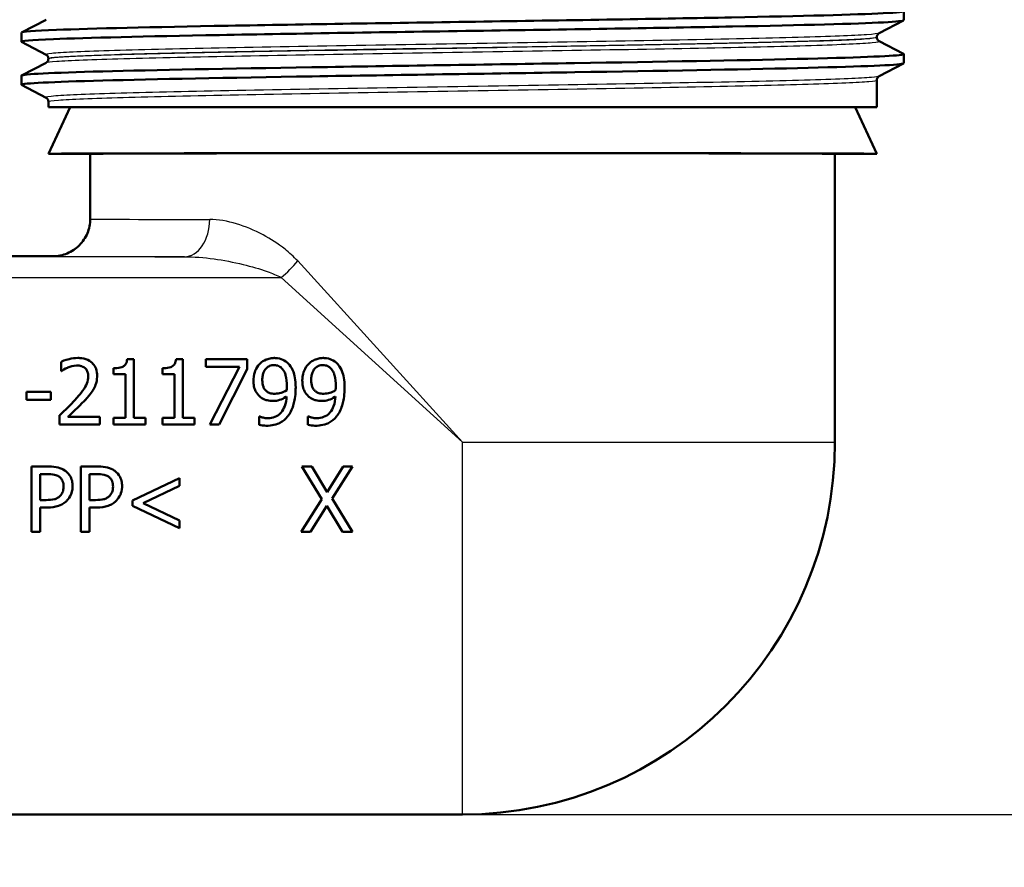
# Model space of a CAD drawing. Header units: millimetres. Extents: x 100 to 2000, y 93 to 2870.
# Tile 7 of 33: x 630 to 683, y 1457 to 1502. Entities that reach past the tile are written whole.
import ezdxf

# ---------------------------------------------------------------- set-up
doc = ezdxf.new("R2010")
doc.units = ezdxf.units.MM
doc.header["$LTSCALE"] = 10
for name, color, linetype, lineweight in [('Dimensions(ISO)', 7, 'Continuous', 25), ('Visible Edges(ISO)', 7, 'Continuous', 50), ('Visible Tangent Edges(ISO)', 7, 'Continuous', 25)]:
    doc.layers.add(name, color=color, linetype=linetype, lineweight=lineweight)
doc.styles.add('Text_3.5mm', font='arial.ttf', dxfattribs={"width": 0.9})
doc.dimstyles.new('KS-STANDARD', dxfattribs={"dimscale": 10, "dimtxt": 3.5, "dimasz": 2.5, "dimexe": 3.175, "dimexo": 0, "dimgap": 0.8, "dimtad": 1, "dimdec": 1, "dimrnd": 1e-08, "dimtxsty": 'Text_3.5mm', "dimcen": 0.09, "dimdle": 10, "dimclrd": 7, "dimclre": 7, "dimclrt": 7, "dimadec": 0, "dimazin": 2, "dimtfac": 0.714286, "dimtdec": 4, "dimtmove": 0, "dimatfit": 3, "dimfxl": 1, "dimtolj": 1, "dimlwd": 25, "dimlwe": 25, "dimarcsym": 0})

# ---------------------------------------------------------------- blocks, each defined once
blk = doc.blocks.new('*D7')
at = {"layer": 'Defpoints', "color": 0, "linetype": 'Continuous'}
for p in [(1000.641, 1732.747), (1083.835, 1732.747), (653.879, 1459.555)]:
    blk.add_point(p, dxfattribs=at)
at = {"layer": 'Dimensions(ISO)', "color": 7, "linetype": 'Continuous', "lineweight": 25}
for p, q in [((1000.641, 1732.747), (1115.585, 1732.747)), ((1083.835, 1484.555), (1083.835, 1707.747)), ((653.879, 1459.555), (1115.585, 1459.555))]:
    blk.add_line(p, q, dxfattribs=at)
at = {"layer": 'Dimensions(ISO)', "color": 7, "linetype": 'Continuous'}
for points in [[(1079.668, 1707.747), (1088.002, 1707.747), (1083.835, 1732.747)], [(1079.668, 1484.555), (1088.002, 1484.555), (1083.835, 1459.555)]]:
    blk.add_solid(points, dxfattribs=at)
at = {"layer": 'Dimensions(ISO)', "color": 7, "linetype": 'Continuous', "lineweight": 25, "insert": (1057.953, 1575.238), "char_height": 35, "attachment_point": 4, "rotation": 90, "style": 'Text_3.5mm'}
blk.add_mtext('\\A1;273', dxfattribs=at)
blk = doc.blocks.new('*D9')
at = {"layer": 'Defpoints', "color": 0, "linetype": 'Continuous'}
for p in [(653.879, 1459.555), (1084.763, 1459.555), (926.641, 862.747)]:
    blk.add_point(p, dxfattribs=at)
at = {"layer": 'Dimensions(ISO)', "color": 7, "linetype": 'Continuous', "lineweight": 25}
for p, q in [((653.879, 1459.555), (1116.513, 1459.555)), ((1084.763, 887.747), (1084.763, 1434.555)), ((926.641, 862.747), (1116.513, 862.747))]:
    blk.add_line(p, q, dxfattribs=at)
at = {"layer": 'Dimensions(ISO)', "color": 7, "linetype": 'Continuous'}
for points in [[(1080.596, 1434.555), (1088.93, 1434.555), (1084.763, 1459.555)], [(1080.596, 887.747), (1088.93, 887.747), (1084.763, 862.747)]]:
    blk.add_solid(points, dxfattribs=at)
at = {"layer": 'Dimensions(ISO)', "color": 7, "linetype": 'Continuous', "lineweight": 25, "insert": (1058.893, 1076.631), "char_height": 35, "attachment_point": 4, "rotation": 90, "style": 'Text_3.5mm'}
blk.add_mtext('\\A1;\\fArial|b0|i0;ca. 597', dxfattribs=at)

msp = doc.modelspace()

# ---------------------------------------------------------------- linework, layer by layer
at = {"layer": 'Visible Edges(ISO)'}
for p, q in [((677.579, 1502.231), (677.579, 1502.722)), ((630.189, 1501.578), (631.505, 1502.263)), ((677.568, 1502.22), (676.252, 1501.535)), ((630.179, 1501.077), (630.179, 1501.567)), ((631.505, 1500.38), (630.189, 1501.066)), ((676.129, 1501.319), (676.129, 1501.325)), ((676.252, 1501.109), (677.568, 1500.424)), ((631.629, 1500.165), (631.629, 1500.17)), ((677.579, 1499.922), (677.579, 1500.413)), ((630.189, 1499.269), (631.505, 1499.954)), ((677.568, 1499.911), (676.252, 1499.226)), ((630.179, 1498.768), (630.179, 1499.258)), ((676.129, 1497.555), (676.129, 1499.016)), ((631.505, 1498.071), (630.189, 1498.757)), ((631.629, 1497.555), (631.629, 1497.861)), ((631.629, 1497.555), (676.129, 1497.555)), ((632.794, 1497.555), (631.629, 1495.055)), ((674.963, 1497.555), (676.129, 1495.055)), ((631.629, 1495.055), (633.879, 1495.055)), ((633.879, 1491.555), (633.879, 1495.055)), ((673.879, 1495.055), (676.129, 1495.055)), ((673.879, 1479.555), (673.879, 1495.055)), ((631.879, 1489.555), (624.415, 1489.555)), ((632.308, 1483.38), (632.308, 1483.879)), ((636.222, 1484.027), (635.859, 1484.027)), ((636.222, 1484.027), (636.222, 1480.873)), ((638.849, 1484.027), (638.486, 1484.027)), ((638.849, 1484.027), (638.849, 1480.873)), ((642.312, 1484.015), (640.091, 1484.015)), ((640.091, 1483.604), (640.091, 1484.015)), ((640.091, 1483.604), (641.898, 1483.604)), ((640.298, 1480.515), (641.898, 1483.604)), ((642.312, 1484.015), (642.312, 1483.49)), ((632.308, 1483.38), (632.334, 1483.38)), ((635.136, 1483.218), (635.136, 1483.539)), ((635.136, 1483.218), (635.771, 1483.218)), ((635.771, 1480.873), (635.771, 1483.218)), ((637.763, 1483.218), (637.763, 1483.539)), ((637.763, 1483.218), (638.398, 1483.218)), ((638.398, 1480.873), (638.398, 1483.218)), ((642.312, 1483.49), (640.797, 1480.515)), ((631.769, 1482.26), (630.445, 1482.26)), ((630.445, 1481.834), (630.445, 1482.26)), ((631.769, 1482.26), (631.769, 1481.834)), ((630.445, 1481.834), (631.769, 1481.834)), ((632.235, 1480.515), (632.235, 1481.012)), ((642.97, 1480.946), (642.947, 1480.946)), ((642.947, 1480.495), (642.947, 1480.946)), ((645.596, 1480.946), (645.574, 1480.946)), ((645.574, 1480.495), (645.574, 1480.946)), ((632.235, 1480.515), (634.393, 1480.515)), ((634.393, 1480.921), (632.674, 1480.921)), ((634.393, 1480.921), (634.393, 1480.515)), ((635.771, 1480.873), (635.136, 1480.873)), ((635.136, 1480.515), (635.136, 1480.873)), ((635.136, 1480.515), (636.844, 1480.515)), ((636.844, 1480.873), (636.222, 1480.873)), ((636.844, 1480.873), (636.844, 1480.515)), ((637.763, 1480.515), (637.763, 1480.873)), ((638.398, 1480.873), (637.763, 1480.873)), ((637.763, 1480.515), (639.47, 1480.515)), ((639.47, 1480.873), (638.849, 1480.873)), ((639.47, 1480.873), (639.47, 1480.515)), ((640.298, 1480.515), (640.797, 1480.515)), ((630.72, 1474.753), (630.72, 1478.253)), ((631.599, 1478.253), (630.72, 1478.253)), ((631.185, 1477.85), (631.185, 1476.454)), ((631.185, 1477.85), (631.571, 1477.85)), ((633.375, 1474.753), (633.375, 1478.253)), ((634.254, 1478.253), (633.375, 1478.253)), ((633.84, 1477.85), (633.84, 1476.454)), ((633.84, 1477.85), (634.226, 1477.85)), ((645.778, 1478.253), (645.245, 1478.253)), ((646.325, 1476.505), (645.245, 1478.253)), ((645.778, 1478.253), (646.612, 1476.883)), ((646.612, 1476.883), (647.463, 1478.253)), ((647.965, 1478.253), (646.87, 1476.528)), ((647.965, 1478.253), (647.463, 1478.253)), ((636.149, 1476.423), (638.673, 1477.629)), ((638.673, 1477.629), (638.673, 1477.212)), ((638.673, 1477.212), (636.716, 1476.284)), ((631.503, 1476.454), (631.185, 1476.454)), ((634.158, 1476.454), (633.84, 1476.454)), ((636.149, 1476.142), (636.149, 1476.423)), ((636.716, 1476.284), (638.673, 1475.354)), ((645.211, 1474.753), (646.325, 1476.505)), ((646.87, 1476.528), (647.965, 1474.753)), ((631.185, 1476.057), (631.579, 1476.057)), ((631.185, 1476.057), (631.185, 1474.753)), ((633.84, 1476.057), (634.234, 1476.057)), ((633.84, 1476.057), (633.84, 1474.753)), ((638.673, 1474.937), (636.149, 1476.142)), ((646.581, 1476.148), (645.713, 1474.753)), ((647.431, 1474.753), (646.581, 1476.148)), ((638.673, 1475.354), (638.673, 1474.937)), ((630.72, 1474.753), (631.185, 1474.753)), ((633.375, 1474.753), (633.84, 1474.753)), ((645.211, 1474.753), (645.713, 1474.753)), ((647.431, 1474.753), (647.965, 1474.753)), ((653.879, 1459.555), (593.879, 1459.555))]:
    msp.add_line(p, q, dxfattribs=at)
msp.add_arc((653.879, 1479.555), 20, 270, 0, dxfattribs=at)
for major_axis, start_param, end_param in [((22.25, 0), 0.000814, 3.140779), ((20, 0), 0, 3.141593)]:
    msp.add_ellipse((653.879, 1495.055), major_axis=major_axis, ratio=0.001745, start_param=start_param, end_param=end_param, dxfattribs=at)
for points, knots in [([(630.187, 1501.567), (630.191, 1501.616), (630.828, 1501.666), (632.074, 1501.715), (633.958, 1501.79), (637.221, 1501.864), (641.294, 1501.939), (645.364, 1502.013), (650.223, 1502.088), (655.02, 1502.162), (659.815, 1502.237), (664.527, 1502.311), (668.332, 1502.385), (672.134, 1502.46), (675.013, 1502.534), (676.466, 1502.609), (677.273, 1502.65), (677.638, 1502.691), (677.56, 1502.733)], [12.971687, 12.971687, 12.971687, 12.971687, 13.374356, 13.374356, 13.374356, 13.982692, 13.982692, 13.982692, 14.590678, 14.590678, 14.590678, 15.198327, 15.198327, 15.198327, 15.80565, 15.80565, 15.80565, 16.143057, 16.143057, 16.143057, 16.143057]), ([(630.195, 1501.066), (630.103, 1501.116), (630.677, 1501.167), (631.896, 1501.218), (633.68, 1501.292), (636.837, 1501.366), (640.822, 1501.44), (644.979, 1501.517), (650.018, 1501.594), (654.994, 1501.671), (659.815, 1501.746), (664.553, 1501.821), (668.372, 1501.896), (672.172, 1501.97), (675.045, 1502.045), (676.486, 1502.119), (677.209, 1502.157), (677.57, 1502.194), (677.57, 1502.231)], [12.941909, 12.941909, 12.941909, 12.941909, 13.354679, 13.354679, 13.354679, 13.958998, 13.958998, 13.958998, 14.589579, 14.589579, 14.589579, 15.200454, 15.200454, 15.200454, 15.808506, 15.808506, 15.808506, 16.11328, 16.11328, 16.11328, 16.11328]), ([(676.129, 1501.325), (676.129, 1501.356), (676.135, 1501.387), (676.155, 1501.437), (676.167, 1501.457), (676.19, 1501.488), (676.201, 1501.498), (676.22, 1501.515), (676.228, 1501.521), (676.242, 1501.529), (676.248, 1501.533), (676.252, 1501.535)], [44.89781612, 44.89781612, 44.89781612, 44.89781612, 44.91179934, 44.91179934, 44.92578256, 44.92578256, 44.93976578, 44.93976578, 44.95374899, 44.95374899, 44.96773221, 44.96773221, 44.96773221, 44.96773221]), ([(676.129, 1501.319), (676.129, 1501.288), (676.135, 1501.257), (676.155, 1501.207), (676.167, 1501.187), (676.19, 1501.156), (676.201, 1501.146), (676.22, 1501.129), (676.228, 1501.123), (676.242, 1501.114), (676.248, 1501.111), (676.252, 1501.109)], [9.8129022, 9.8129022, 9.8129022, 9.8129022, 9.8268934, 9.8268934, 9.8408846, 9.8408846, 9.85487581, 9.85487581, 9.86886701, 9.86886701, 9.88285821, 9.88285821, 9.88285821, 9.88285821]), ([(630.179, 1499.258), (630.179, 1499.26), (630.179, 1499.261), (630.18, 1499.262), (630.236, 1499.337), (631.78, 1499.411), (634.546, 1499.485), (637.311, 1499.559), (641.285, 1499.633), (645.777, 1499.707), (650.269, 1499.781), (655.26, 1499.855), (659.883, 1499.93), (664.506, 1500.004), (668.742, 1500.078), (671.856, 1500.152), (674.969, 1500.226), (676.948, 1500.3), (677.448, 1500.374), (677.56, 1500.391), (677.598, 1500.407), (677.564, 1500.424)], [6.688502, 6.688502, 6.688502, 6.688502, 6.70007, 6.70007, 6.70007, 7.305313, 7.305313, 7.305313, 7.910441, 7.910441, 7.910441, 8.515455, 8.515455, 8.515455, 9.120358, 9.120358, 9.120358, 9.725154, 9.725154, 9.725154, 9.859872, 9.859872, 9.859872, 9.859872]), ([(631.629, 1500.17), (631.629, 1500.201), (631.622, 1500.232), (631.603, 1500.283), (631.59, 1500.303), (631.567, 1500.333), (631.556, 1500.344), (631.537, 1500.36), (631.529, 1500.366), (631.515, 1500.375), (631.51, 1500.378), (631.505, 1500.38)], [51.92257539, 51.92257539, 51.92257539, 51.92257539, 51.9365649, 51.9365649, 51.95055442, 51.95055442, 51.96454394, 51.96454394, 51.97853346, 51.97853346, 51.99252298, 51.99252298, 51.99252298, 51.99252298]), ([(631.629, 1500.165), (631.629, 1500.133), (631.622, 1500.103), (631.603, 1500.052), (631.59, 1500.032), (631.567, 1500.002), (631.556, 1499.991), (631.537, 1499.975), (631.529, 1499.969), (631.515, 1499.96), (631.51, 1499.957), (631.505, 1499.954)], [2.78805243, 2.78805243, 2.78805243, 2.78805243, 2.80205566, 2.80205566, 2.8160589, 2.8160589, 2.83006214, 2.83006214, 2.84406537, 2.84406537, 2.85806861, 2.85806861, 2.85806861, 2.85806861]), ([(630.19, 1498.757), (630.18, 1498.762), (630.176, 1498.767), (630.18, 1498.772), (630.237, 1498.846), (631.784, 1498.92), (634.553, 1498.995), (637.322, 1499.069), (641.299, 1499.143), (645.795, 1499.217), (650.29, 1499.291), (655.283, 1499.365), (659.907, 1499.44), (664.531, 1499.514), (668.765, 1499.588), (671.876, 1499.662), (674.986, 1499.736), (676.959, 1499.81), (677.452, 1499.884), (677.536, 1499.897), (677.577, 1499.91), (677.576, 1499.922)], [6.658724, 6.658724, 6.658724, 6.658724, 6.700342, 6.700342, 6.700342, 7.30585, 7.30585, 7.30585, 7.911236, 7.911236, 7.911236, 8.516503, 8.516503, 8.516503, 9.121654, 9.121654, 9.121654, 9.72669, 9.72669, 9.72669, 9.830094, 9.830094, 9.830094, 9.830094]), ([(676.129, 1499.016), (676.129, 1499.047), (676.135, 1499.078), (676.155, 1499.128), (676.167, 1499.148), (676.19, 1499.179), (676.201, 1499.189), (676.22, 1499.206), (676.228, 1499.212), (676.242, 1499.22), (676.248, 1499.224), (676.252, 1499.226)], [58.94735844, 58.94735844, 58.94735844, 58.94735844, 58.96135911, 58.96135911, 58.97535978, 58.97535978, 58.98936045, 58.98936045, 59.00336112, 59.00336112, 59.01736179, 59.01736179, 59.01736179, 59.01736179]), ([(631.629, 1497.861), (631.629, 1497.892), (631.622, 1497.923), (631.603, 1497.974), (631.59, 1497.994), (631.567, 1498.024), (631.556, 1498.035), (631.537, 1498.051), (631.529, 1498.057), (631.515, 1498.066), (631.51, 1498.069), (631.505, 1498.071)], [65.97218529, 65.97218529, 65.97218529, 65.97218529, 65.98620188, 65.98620188, 66.00021847, 66.00021847, 66.01423506, 66.01423506, 66.02825165, 66.02825165, 66.04226824, 66.04226824, 66.04226824, 66.04226824]), ([(631.879, 1489.555), (632.141, 1489.555), (632.402, 1489.607), (632.886, 1489.807), (633.108, 1489.956), (633.478, 1490.326), (633.626, 1490.548), (633.827, 1491.032), (633.879, 1491.293), (633.879, 1491.555)], [0, 0, 0, 0, 0.25, 0.25, 0.5, 0.5, 0.75, 0.75, 1, 1, 1, 1]), ([(633.205, 1484.089), (633.049, 1484.089), (632.894, 1484.066), (632.688, 1484.013), (632.495, 1483.963), (632.332, 1483.891), (632.32, 1483.885), (632.308, 1483.879)], [-0.1883725, -0.1883725, -0.1883725, -0.1883725, -0.0537403, -0.0537403, -0.0040254, -0.0040254, 0, 0, 0, 0]), ([(632.674, 1483.573), (632.808, 1483.628), (632.969, 1483.678), (633.151, 1483.683), (633.161, 1483.683), (633.171, 1483.683)], [-0.05456859, -0.05456859, -0.05456859, -0.05456859, -0.00300597, -0.00300597, 0, 0, 0, 0]), ([(633.171, 1483.683), (633.245, 1483.683), (633.319, 1483.675), (633.447, 1483.637), (633.514, 1483.609), (633.586, 1483.553), (633.592, 1483.547), (633.599, 1483.542)], [-0.05893987, -0.05893987, -0.05893987, -0.05893987, -0.02753921, -0.02753921, -0.00263272, -0.00263272, 0, 0, 0, 0]), ([(634.248, 1483.127), (634.248, 1483.253), (634.232, 1483.377), (634.153, 1483.6), (634.097, 1483.695), (633.969, 1483.837), (633.883, 1483.917), (633.613, 1484.045), (633.467, 1484.075), (633.281, 1484.088), (633.243, 1484.089), (633.205, 1484.089)], [-0.2377181, -0.2377181, -0.2377181, -0.2377181, -0.1656904, -0.1656904, -0.1012929, -0.1012929, -0.0559314, -0.0559314, -0.0114437, -0.0114437, 0, 0, 0, 0]), ([(635.859, 1484.027), (635.856, 1483.981), (635.849, 1483.934), (635.827, 1483.851), (635.813, 1483.813), (635.773, 1483.738), (635.746, 1483.703), (635.693, 1483.657), (635.652, 1483.625), (635.47, 1483.56), (635.345, 1483.545), (635.192, 1483.539), (635.164, 1483.539), (635.136, 1483.539)], [-0.2186096, -0.2186096, -0.2186096, -0.2186096, -0.1672954, -0.1672954, -0.1230376, -0.1230376, -0.0742428, -0.0742428, -0.0457669, -0.0457669, -0.0083915, -0.0083915, 0, 0, 0, 0]), ([(638.486, 1484.027), (638.482, 1483.981), (638.475, 1483.934), (638.453, 1483.851), (638.439, 1483.813), (638.4, 1483.738), (638.373, 1483.703), (638.319, 1483.657), (638.278, 1483.625), (638.096, 1483.56), (637.971, 1483.545), (637.819, 1483.539), (637.79, 1483.539), (637.763, 1483.539)], [-0.2186096, -0.2186096, -0.2186096, -0.2186096, -0.1672954, -0.1672954, -0.1230376, -0.1230376, -0.0742428, -0.0742428, -0.0457669, -0.0457669, -0.0083915, -0.0083915, 0, 0, 0, 0]), ([(642.973, 1483.757), (642.873, 1483.652), (642.798, 1483.531), (642.704, 1483.305), (642.654, 1483.155), (642.644, 1482.921), (642.644, 1482.899), (642.644, 1482.878)], [-0.1632949, -0.1632949, -0.1632949, -0.1632949, -0.0714031, -0.0714031, -0.0065556, -0.0065556, 0, 0, 0, 0]), ([(643.756, 1484.086), (643.682, 1484.086), (643.609, 1484.079), (643.448, 1484.045), (643.374, 1484.018), (643.204, 1483.948), (643.099, 1483.881), (642.996, 1483.782), (642.984, 1483.77), (642.973, 1483.757)], [-0.07458994, -0.07458994, -0.07458994, -0.07458994, -0.06057183, -0.06057183, -0.04330167, -0.04330167, -0.00516684, -0.00516684, 0, 0, 0, 0]), ([(643.12, 1482.898), (643.12, 1482.981), (643.126, 1483.065), (643.153, 1483.216), (643.173, 1483.286), (643.245, 1483.446), (643.297, 1483.506), (643.389, 1483.595), (643.447, 1483.633), (643.589, 1483.691), (643.67, 1483.703), (643.753, 1483.703)], [-0.08923958, -0.08923958, -0.08923958, -0.08923958, -0.07542981, -0.07542981, -0.06353858, -0.06353858, -0.04606333, -0.04606333, -0.02474481, -0.02474481, 0, 0, 0, 0]), ([(643.753, 1483.703), (643.799, 1483.703), (643.844, 1483.699), (643.923, 1483.682), (643.968, 1483.67), (644.082, 1483.614), (644.142, 1483.561), (644.192, 1483.505)], [-0.05785266, -0.05785266, -0.05785266, -0.05785266, -0.03806261, -0.03806261, -0.02296142, -0.02296142, 0, 0, 0, 0]), ([(644.533, 1483.771), (644.442, 1483.867), (644.337, 1483.942), (644.127, 1484.035), (643.996, 1484.077), (643.794, 1484.086), (643.775, 1484.086), (643.756, 1484.086)], [-0.1354117, -0.1354117, -0.1354117, -0.1354117, -0.0606341, -0.0606341, -0.0057084, -0.0057084, 0, 0, 0, 0]), ([(644.913, 1482.475), (644.913, 1482.937), (644.843, 1483.192), (644.738, 1483.478), (644.669, 1483.61), (644.562, 1483.74), (644.547, 1483.756), (644.533, 1483.771)], [-0.09943076, -0.09943076, -0.09943076, -0.09943076, -0.05116781, -0.05116781, -0.00649365, -0.00649365, 0, 0, 0, 0]), ([(645.599, 1483.757), (645.5, 1483.652), (645.424, 1483.531), (645.33, 1483.305), (645.28, 1483.155), (645.271, 1482.921), (645.27, 1482.899), (645.27, 1482.878)], [-0.1632949, -0.1632949, -0.1632949, -0.1632949, -0.0714031, -0.0714031, -0.0065556, -0.0065556, 0, 0, 0, 0]), ([(646.382, 1484.086), (646.308, 1484.086), (646.236, 1484.079), (646.075, 1484.045), (646, 1484.018), (645.831, 1483.948), (645.725, 1483.881), (645.623, 1483.782), (645.611, 1483.77), (645.599, 1483.757)], [-0.07458994, -0.07458994, -0.07458994, -0.07458994, -0.06057183, -0.06057183, -0.04330167, -0.04330167, -0.00516684, -0.00516684, 0, 0, 0, 0]), ([(645.747, 1482.898), (645.747, 1482.981), (645.752, 1483.065), (645.78, 1483.216), (645.799, 1483.286), (645.872, 1483.446), (645.923, 1483.506), (646.016, 1483.595), (646.073, 1483.633), (646.216, 1483.691), (646.297, 1483.703), (646.379, 1483.703)], [-0.08923958, -0.08923958, -0.08923958, -0.08923958, -0.07542981, -0.07542981, -0.06353858, -0.06353858, -0.04606333, -0.04606333, -0.02474481, -0.02474481, 0, 0, 0, 0]), ([(646.379, 1483.703), (646.425, 1483.703), (646.471, 1483.699), (646.55, 1483.682), (646.595, 1483.67), (646.708, 1483.614), (646.768, 1483.561), (646.819, 1483.505)], [-0.05785266, -0.05785266, -0.05785266, -0.05785266, -0.03806261, -0.03806261, -0.02296142, -0.02296142, 0, 0, 0, 0]), ([(647.159, 1483.771), (647.069, 1483.867), (646.963, 1483.942), (646.753, 1484.035), (646.622, 1484.077), (646.42, 1484.086), (646.401, 1484.086), (646.382, 1484.086)], [-0.1354117, -0.1354117, -0.1354117, -0.1354117, -0.0606341, -0.0606341, -0.0057084, -0.0057084, 0, 0, 0, 0]), ([(647.539, 1482.475), (647.539, 1482.937), (647.469, 1483.192), (647.364, 1483.478), (647.295, 1483.61), (647.188, 1483.74), (647.174, 1483.756), (647.159, 1483.771)], [-0.09943076, -0.09943076, -0.09943076, -0.09943076, -0.05116781, -0.05116781, -0.00649365, -0.00649365, 0, 0, 0, 0]), ([(632.334, 1483.38), (632.376, 1483.409), (632.506, 1483.502), (632.658, 1483.566), (632.666, 1483.57), (632.674, 1483.573)], [-0.04971052, -0.04971052, -0.04971052, -0.04971052, -0.00258172, -0.00258172, 0, 0, 0, 0]), ([(633.772, 1483.102), (633.772, 1482.969), (633.747, 1482.84), (633.657, 1482.604), (633.591, 1482.484), (633.375, 1482.193), (633.272, 1482.07), (633.143, 1481.924), (633.111, 1481.889), (633.08, 1481.854)], [-0.1961236, -0.1961236, -0.1961236, -0.1961236, -0.12344, -0.12344, -0.0590313, -0.0590313, -0.0140954, -0.0140954, 0, 0, 0, 0]), ([(633.599, 1483.542), (633.625, 1483.519), (633.648, 1483.494), (633.689, 1483.437), (633.706, 1483.406), (633.741, 1483.326), (633.767, 1483.251), (633.772, 1483.125), (633.772, 1483.114), (633.772, 1483.102)], [-0.08621641, -0.08621641, -0.08621641, -0.08621641, -0.06288829, -0.06288829, -0.03848556, -0.03848556, -0.00356937, -0.00356937, 0, 0, 0, 0]), ([(634.067, 1482.427), (634.122, 1482.522), (634.163, 1482.622), (634.214, 1482.794), (634.243, 1482.909), (634.248, 1483.094), (634.248, 1483.111), (634.248, 1483.127)], [-0.136848, -0.136848, -0.136848, -0.136848, -0.0565604, -0.0565604, -0.0050353, -0.0050353, 0, 0, 0, 0]), ([(644.192, 1483.505), (644.234, 1483.461), (644.268, 1483.41), (644.337, 1483.279), (644.361, 1483.202), (644.426, 1482.98), (644.439, 1482.766), (644.439, 1482.58)], [-0.07952788, -0.07952788, -0.07952788, -0.07952788, -0.07014576, -0.07014576, -0.05643444, -0.05643444, 0, 0, 0, 0]), ([(646.819, 1483.505), (646.86, 1483.461), (646.894, 1483.41), (646.963, 1483.279), (646.988, 1483.202), (647.052, 1482.98), (647.066, 1482.766), (647.066, 1482.58)], [-0.07952788, -0.07952788, -0.07952788, -0.07952788, -0.07014576, -0.07014576, -0.05643444, -0.05643444, 0, 0, 0, 0]), ([(642.644, 1482.878), (642.644, 1482.774), (642.652, 1482.668), (642.695, 1482.456), (642.727, 1482.372), (642.814, 1482.197), (642.887, 1482.102), (642.994, 1482.008), (643.009, 1481.996), (643.024, 1481.984)], [-0.08551527, -0.08551527, -0.08551527, -0.08551527, -0.06485648, -0.06485648, -0.04270782, -0.04270782, -0.00575333, -0.00575333, 0, 0, 0, 0]), ([(643.359, 1482.288), (643.318, 1482.321), (643.282, 1482.358), (643.216, 1482.448), (643.193, 1482.494), (643.135, 1482.64), (643.12, 1482.769), (643.12, 1482.898)], [-0.06633894, -0.06633894, -0.06633894, -0.06633894, -0.05353257, -0.05353257, -0.03907186, -0.03907186, 0, 0, 0, 0]), ([(644.439, 1482.58), (644.439, 1482.512), (644.438, 1482.478), (644.435, 1482.423), (644.433, 1482.387), (644.431, 1482.359)], [-0.01684395, -0.01684395, -0.01684395, -0.01684395, -0.00857265, -0.00857265, 0, 0, 0, 0]), ([(645.27, 1482.878), (645.27, 1482.774), (645.278, 1482.668), (645.322, 1482.456), (645.354, 1482.372), (645.441, 1482.197), (645.514, 1482.102), (645.62, 1482.008), (645.635, 1481.996), (645.65, 1481.984)], [-0.08551527, -0.08551527, -0.08551527, -0.08551527, -0.06485648, -0.06485648, -0.04270782, -0.04270782, -0.00575333, -0.00575333, 0, 0, 0, 0]), ([(645.985, 1482.288), (645.944, 1482.321), (645.908, 1482.358), (645.842, 1482.448), (645.819, 1482.494), (645.761, 1482.64), (645.747, 1482.769), (645.747, 1482.898)], [-0.06633894, -0.06633894, -0.06633894, -0.06633894, -0.05353257, -0.05353257, -0.03907186, -0.03907186, 0, 0, 0, 0]), ([(647.066, 1482.58), (647.066, 1482.512), (647.064, 1482.478), (647.061, 1482.423), (647.059, 1482.387), (647.057, 1482.359)], [-0.01684395, -0.01684395, -0.01684395, -0.01684395, -0.00857265, -0.00857265, 0, 0, 0, 0]), ([(633.599, 1481.828), (633.906, 1482.154), (634.025, 1482.355), (634.053, 1482.402), (634.06, 1482.414), (634.067, 1482.427)], [-0.0164072, -0.0164072, -0.0164072, -0.0164072, -0.00431766, -0.00431766, 0, 0, 0, 0]), ([(643.804, 1482.166), (643.692, 1482.166), (643.593, 1482.179), (643.464, 1482.218), (643.408, 1482.247), (643.359, 1482.288)], [-0.04041363, -0.04041363, -0.04041363, -0.04041363, -0.01928845, -0.01928845, 0, 0, 0, 0]), ([(644.428, 1482.021), (644.416, 1481.843), (644.386, 1481.66), (644.277, 1481.37), (644.215, 1481.256), (644.075, 1481.094), (643.994, 1481.017), (643.764, 1480.898), (643.642, 1480.868), (643.48, 1480.854), (643.443, 1480.853), (643.407, 1480.853)], [-0.2370826, -0.2370826, -0.2370826, -0.2370826, -0.1509753, -0.1509753, -0.0886516, -0.0886516, -0.0488112, -0.0488112, -0.0109792, -0.0109792, 0, 0, 0, 0]), ([(643.699, 1481.777), (643.818, 1481.777), (643.936, 1481.793), (644.166, 1481.866), (644.279, 1481.925), (644.398, 1482.001), (644.413, 1482.011), (644.428, 1482.021)], [-0.07829416, -0.07829416, -0.07829416, -0.07829416, -0.04236211, -0.04236211, -0.00545727, -0.00545727, 0, 0, 0, 0]), ([(644.431, 1482.359), (644.319, 1482.283), (644.205, 1482.242), (644.023, 1482.187), (643.913, 1482.166), (643.804, 1482.166)], [-0.05706599, -0.05706599, -0.05706599, -0.05706599, -0.03277653, -0.03277653, 0, 0, 0, 0]), ([(644.527, 1481.006), (644.658, 1481.184), (644.745, 1481.393), (644.846, 1481.766), (644.902, 1482.022), (644.912, 1482.405), (644.913, 1482.44), (644.913, 1482.475)], [-0.2566702, -0.2566702, -0.2566702, -0.2566702, -0.1161737, -0.1161737, -0.0105906, -0.0105906, 0, 0, 0, 0]), ([(646.43, 1482.166), (646.318, 1482.166), (646.219, 1482.179), (646.09, 1482.218), (646.035, 1482.247), (645.985, 1482.288)], [-0.04041363, -0.04041363, -0.04041363, -0.04041363, -0.01928845, -0.01928845, 0, 0, 0, 0]), ([(647.054, 1482.021), (647.043, 1481.843), (647.012, 1481.66), (646.904, 1481.37), (646.841, 1481.256), (646.702, 1481.094), (646.62, 1481.017), (646.39, 1480.898), (646.269, 1480.868), (646.106, 1480.854), (646.07, 1480.853), (646.033, 1480.853)], [-0.2370826, -0.2370826, -0.2370826, -0.2370826, -0.1509753, -0.1509753, -0.0886516, -0.0886516, -0.0488112, -0.0488112, -0.0109792, -0.0109792, 0, 0, 0, 0]), ([(646.325, 1481.777), (646.444, 1481.777), (646.563, 1481.793), (646.793, 1481.866), (646.906, 1481.925), (647.024, 1482.001), (647.039, 1482.011), (647.054, 1482.021)], [-0.07829416, -0.07829416, -0.07829416, -0.07829416, -0.04236211, -0.04236211, -0.00545727, -0.00545727, 0, 0, 0, 0]), ([(647.057, 1482.359), (646.945, 1482.283), (646.831, 1482.242), (646.649, 1482.187), (646.54, 1482.166), (646.43, 1482.166)], [-0.05706599, -0.05706599, -0.05706599, -0.05706599, -0.03277653, -0.03277653, 0, 0, 0, 0]), ([(647.154, 1481.006), (647.285, 1481.184), (647.371, 1481.393), (647.473, 1481.766), (647.528, 1482.022), (647.539, 1482.405), (647.539, 1482.44), (647.539, 1482.475)], [-0.2566702, -0.2566702, -0.2566702, -0.2566702, -0.1161737, -0.1161737, -0.0105906, -0.0105906, 0, 0, 0, 0]), ([(633.08, 1481.854), (632.944, 1481.704), (632.719, 1481.468), (632.272, 1481.047), (632.253, 1481.029), (632.235, 1481.012)], [-0.1842861, -0.1842861, -0.1842861, -0.1842861, -0.0077832, -0.0077832, 0, 0, 0, 0]), ([(632.674, 1480.921), (632.871, 1481.104), (633.257, 1481.462), (633.562, 1481.789), (633.581, 1481.809), (633.599, 1481.828)], [-0.1346697, -0.1346697, -0.1346697, -0.1346697, -0.0080826, -0.0080826, 0, 0, 0, 0]), ([(643.024, 1481.984), (643.115, 1481.916), (643.216, 1481.858), (643.378, 1481.81), (643.487, 1481.783), (643.668, 1481.778), (643.683, 1481.777), (643.699, 1481.777)], [-0.1597801, -0.1597801, -0.1597801, -0.1597801, -0.0542742, -0.0542742, -0.0046611, -0.0046611, 0, 0, 0, 0]), ([(645.65, 1481.984), (645.741, 1481.916), (645.843, 1481.858), (646.004, 1481.81), (646.113, 1481.783), (646.294, 1481.778), (646.31, 1481.777), (646.325, 1481.777)], [-0.1597801, -0.1597801, -0.1597801, -0.1597801, -0.0542742, -0.0542742, -0.0046611, -0.0046611, 0, 0, 0, 0]), ([(643.407, 1480.853), (643.323, 1480.853), (643.24, 1480.862), (643.118, 1480.891), (643.041, 1480.91), (642.98, 1480.941), (642.975, 1480.943), (642.97, 1480.946)], [-0.05848431, -0.05848431, -0.05848431, -0.05848431, -0.02044611, -0.02044611, -0.00176082, -0.00176082, 0, 0, 0, 0]), ([(643.344, 1480.447), (643.477, 1480.447), (643.611, 1480.458), (643.896, 1480.52), (644.001, 1480.568), (644.225, 1480.687), (644.361, 1480.802), (644.494, 1480.962), (644.511, 1480.984), (644.527, 1481.006)], [-0.1028327, -0.1028327, -0.1028327, -0.1028327, -0.0845661, -0.0845661, -0.0625615, -0.0625615, -0.0082335, -0.0082335, 0, 0, 0, 0]), ([(646.033, 1480.853), (645.949, 1480.853), (645.867, 1480.862), (645.745, 1480.891), (645.668, 1480.91), (645.607, 1480.941), (645.601, 1480.943), (645.596, 1480.946)], [-0.05848431, -0.05848431, -0.05848431, -0.05848431, -0.02044611, -0.02044611, -0.00176082, -0.00176082, 0, 0, 0, 0]), ([(645.971, 1480.447), (646.103, 1480.447), (646.237, 1480.458), (646.522, 1480.52), (646.627, 1480.568), (646.852, 1480.687), (646.988, 1480.802), (647.12, 1480.962), (647.137, 1480.984), (647.154, 1481.006)], [-0.1028327, -0.1028327, -0.1028327, -0.1028327, -0.0845661, -0.0845661, -0.0625615, -0.0625615, -0.0082335, -0.0082335, 0, 0, 0, 0]), ([(642.947, 1480.495), (643.066, 1480.458), (643.203, 1480.449), (643.329, 1480.447), (643.337, 1480.447), (643.344, 1480.447)], [-0.03772107, -0.03772107, -0.03772107, -0.03772107, -0.00231628, -0.00231628, 0, 0, 0, 0]), ([(645.574, 1480.495), (645.692, 1480.458), (645.83, 1480.449), (645.955, 1480.447), (645.963, 1480.447), (645.971, 1480.447)], [-0.03772107, -0.03772107, -0.03772107, -0.03772107, -0.00231628, -0.00231628, 0, 0, 0, 0]), ([(631.571, 1477.85), (631.674, 1477.85), (631.834, 1477.845), (632.047, 1477.795), (632.125, 1477.763), (632.195, 1477.716)], [-0.06565771, -0.06565771, -0.06565771, -0.06565771, -0.02536731, -0.02536731, 0, 0, 0, 0]), ([(632.515, 1478.034), (632.406, 1478.11), (632.285, 1478.162), (632.004, 1478.234), (631.832, 1478.248), (631.649, 1478.252), (631.624, 1478.253), (631.599, 1478.253)], [-0.09475066, -0.09475066, -0.09475066, -0.09475066, -0.05478968, -0.05478968, -0.00750564, -0.00750564, 0, 0, 0, 0]), ([(632.932, 1477.197), (632.932, 1477.293), (632.923, 1477.389), (632.875, 1477.592), (632.838, 1477.668), (632.745, 1477.829), (632.663, 1477.923), (632.547, 1478.012), (632.531, 1478.023), (632.515, 1478.034)], [-0.07638568, -0.07638568, -0.07638568, -0.07638568, -0.06156906, -0.06156906, -0.04402858, -0.04402858, -0.00576634, -0.00576634, 0, 0, 0, 0]), ([(634.226, 1477.85), (634.329, 1477.85), (634.488, 1477.845), (634.701, 1477.795), (634.779, 1477.763), (634.85, 1477.716)], [-0.06565771, -0.06565771, -0.06565771, -0.06565771, -0.02536731, -0.02536731, 0, 0, 0, 0]), ([(635.17, 1478.034), (635.061, 1478.11), (634.94, 1478.162), (634.658, 1478.234), (634.487, 1478.248), (634.304, 1478.252), (634.279, 1478.253), (634.254, 1478.253)], [-0.09475066, -0.09475066, -0.09475066, -0.09475066, -0.05478968, -0.05478968, -0.00750564, -0.00750564, 0, 0, 0, 0]), ([(635.587, 1477.197), (635.587, 1477.293), (635.578, 1477.389), (635.53, 1477.592), (635.492, 1477.668), (635.4, 1477.829), (635.318, 1477.923), (635.202, 1478.012), (635.186, 1478.023), (635.17, 1478.034)], [-0.07638568, -0.07638568, -0.07638568, -0.07638568, -0.06156906, -0.06156906, -0.04402858, -0.04402858, -0.00576634, -0.00576634, 0, 0, 0, 0]), ([(632.195, 1477.716), (632.24, 1477.686), (632.28, 1477.651), (632.349, 1477.568), (632.375, 1477.523), (632.433, 1477.382), (632.447, 1477.282), (632.447, 1477.183)], [-0.06230016, -0.06230016, -0.06230016, -0.06230016, -0.04595376, -0.04595376, -0.02979779, -0.02979779, 0, 0, 0, 0]), ([(634.85, 1477.716), (634.895, 1477.686), (634.935, 1477.651), (635.004, 1477.568), (635.03, 1477.523), (635.088, 1477.382), (635.102, 1477.282), (635.102, 1477.183)], [-0.06230016, -0.06230016, -0.06230016, -0.06230016, -0.04595376, -0.04595376, -0.02979779, -0.02979779, 0, 0, 0, 0]), ([(632.447, 1477.183), (632.447, 1477.046), (632.424, 1476.95), (632.362, 1476.797), (632.311, 1476.726), (632.249, 1476.664)], [-0.05009276, -0.05009276, -0.05009276, -0.05009276, -0.02647488, -0.02647488, 0, 0, 0, 0]), ([(632.626, 1476.42), (632.72, 1476.512), (632.79, 1476.621), (632.88, 1476.834), (632.923, 1476.967), (632.932, 1477.161), (632.932, 1477.179), (632.932, 1477.197)], [-0.128003, -0.128003, -0.128003, -0.128003, -0.0585988, -0.0585988, -0.0055436, -0.0055436, 0, 0, 0, 0]), ([(635.102, 1477.183), (635.102, 1477.046), (635.079, 1476.95), (635.016, 1476.797), (634.966, 1476.726), (634.904, 1476.664)], [-0.05009276, -0.05009276, -0.05009276, -0.05009276, -0.02647488, -0.02647488, 0, 0, 0, 0]), ([(635.281, 1476.42), (635.375, 1476.512), (635.445, 1476.621), (635.535, 1476.834), (635.578, 1476.967), (635.587, 1477.161), (635.587, 1477.179), (635.587, 1477.197)], [-0.128003, -0.128003, -0.128003, -0.128003, -0.0585988, -0.0585988, -0.0055436, -0.0055436, 0, 0, 0, 0]), ([(632.249, 1476.664), (632.211, 1476.624), (632.168, 1476.591), (632.054, 1476.526), (631.993, 1476.508), (631.827, 1476.465), (631.662, 1476.454), (631.503, 1476.454)], [-0.06786924, -0.06786924, -0.06786924, -0.06786924, -0.05942834, -0.05942834, -0.04781145, -0.04781145, 0, 0, 0, 0]), ([(631.579, 1476.057), (631.79, 1476.057), (631.999, 1476.079), (632.272, 1476.175), (632.426, 1476.24), (632.596, 1476.392), (632.611, 1476.406), (632.626, 1476.42)], [-0.1867001, -0.1867001, -0.1867001, -0.1867001, -0.0688379, -0.0688379, -0.0061991, -0.0061991, 0, 0, 0, 0]), ([(634.904, 1476.664), (634.866, 1476.624), (634.823, 1476.591), (634.709, 1476.526), (634.648, 1476.508), (634.482, 1476.465), (634.317, 1476.454), (634.158, 1476.454)], [-0.06786924, -0.06786924, -0.06786924, -0.06786924, -0.05942834, -0.05942834, -0.04781145, -0.04781145, 0, 0, 0, 0]), ([(634.234, 1476.057), (634.445, 1476.057), (634.654, 1476.079), (634.927, 1476.175), (635.081, 1476.24), (635.251, 1476.392), (635.266, 1476.406), (635.281, 1476.42)], [-0.1867001, -0.1867001, -0.1867001, -0.1867001, -0.0688379, -0.0688379, -0.0061991, -0.0061991, 0, 0, 0, 0])]:
    msp.add_open_spline(points, degree=3, knots=knots, dxfattribs=at)
at = {"layer": 'Visible Tangent Edges(ISO)'}
for p, q in [((638.935, 1489.527), (624.407, 1489.527)), ((645.021, 1489.298), (653.879, 1479.555)), ((624.407, 1488.413), (644.135, 1488.413)), ((653.879, 1479.555), (644.135, 1488.413)), ((653.879, 1459.555), (653.879, 1479.555)), ((653.879, 1479.555), (673.879, 1479.555))]:
    msp.add_line(p, q, dxfattribs=at)
for centre, major_axis, ratio, start_param, end_param in [((653.879, 1491.555), (-20, 0), 0.00192, 0, 0.824022), ((638.935, 1491.527), (-0.003, -2), 0.679275, 0.002378, 1.571894), ((653.879, 1489.555), (22, 0), 0.001745, 3.141751, 3.965615), ((644.135, 1489.298), (-1.414, -1.414), 0.32975, 1.252275, 1.889318)]:
    msp.add_ellipse(centre, major_axis=major_axis, ratio=ratio, start_param=start_param, end_param=end_param, dxfattribs=at)
for points, knots in [([(676.251, 1501.535), (676.2, 1501.509), (675.977, 1501.482), (674.877, 1501.408), (673.618, 1501.361), (670.191, 1501.266), (668.002, 1501.218), (663.041, 1501.123), (660.242, 1501.075), (654.493, 1500.979), (651.515, 1500.931), (645.86, 1500.836), (643.158, 1500.788), (638.451, 1500.692), (636.424, 1500.645), (633.356, 1500.55), (632.301, 1500.502), (631.562, 1500.43), (631.461, 1500.405), (631.507, 1500.381)], [44.967732, 44.967732, 44.967732, 44.967732, 45.450696, 45.450696, 46.316262, 46.316262, 47.186756, 47.186756, 48.060561, 48.060561, 48.93415, 48.93415, 49.805523, 49.805523, 50.675143, 50.675143, 51.544746, 51.544746, 51.992523, 51.992523, 51.992523, 51.992523]), ([(631.508, 1499.955), (631.555, 1499.979), (631.747, 1500.003), (632.749, 1500.075), (633.982, 1500.123), (637.377, 1500.219), (639.555, 1500.267), (644.487, 1500.363), (647.262, 1500.411), (652.95, 1500.505), (655.89, 1500.553), (661.497, 1500.647), (664.188, 1500.694), (668.943, 1500.789), (671.017, 1500.837), (674.225, 1500.933), (675.351, 1500.982), (676.181, 1501.056), (676.3, 1501.083), (676.25, 1501.109)], [2.858069, 2.858069, 2.858069, 2.858069, 3.301173, 3.301173, 4.176286, 4.176286, 5.051724, 5.051724, 5.921788, 5.921788, 6.784181, 6.784181, 7.644963, 7.644963, 8.515259, 8.515259, 9.402243, 9.402243, 9.882858, 9.882858, 9.882858, 9.882858]), ([(631.631, 1500.17), (631.631, 1500.191), (631.736, 1500.212), (632.432, 1500.28), (633.481, 1500.328), (636.531, 1500.423), (638.546, 1500.471), (643.225, 1500.566), (645.912, 1500.614), (651.533, 1500.709), (654.493, 1500.757), (660.207, 1500.853), (662.989, 1500.901), (667.92, 1500.996), (670.096, 1501.044), (673.501, 1501.139), (674.753, 1501.187), (675.901, 1501.264), (676.127, 1501.295), (676.127, 1501.325)], [-51.922575, -51.922575, -51.922575, -51.922575, -51.544746, -51.544746, -50.675143, -50.675143, -49.805523, -49.805523, -48.93415, -48.93415, -48.060561, -48.060561, -47.186756, -47.186756, -46.316262, -46.316262, -45.450696, -45.450696, -44.897816, -44.897816, -44.897816, -44.897816]), ([(676.126, 1501.319), (676.127, 1501.297), (676.004, 1501.274), (675.221, 1501.203), (674.101, 1501.155), (670.912, 1501.058), (668.85, 1501.011), (664.123, 1500.916), (661.447, 1500.869), (655.875, 1500.774), (652.952, 1500.727), (647.299, 1500.632), (644.54, 1500.584), (639.639, 1500.489), (637.474, 1500.441), (634.1, 1500.345), (632.875, 1500.297), (631.827, 1500.221), (631.632, 1500.193), (631.631, 1500.165)], [-9.812902, -9.812902, -9.812902, -9.812902, -9.402243, -9.402243, -8.515259, -8.515259, -7.644963, -7.644963, -6.784181, -6.784181, -5.921788, -5.921788, -5.051724, -5.051724, -4.176286, -4.176286, -3.301173, -3.301173, -2.788052, -2.788052, -2.788052, -2.788052]), ([(676.251, 1499.226), (676.213, 1499.206), (676.076, 1499.186), (675.278, 1499.118), (674.15, 1499.07), (670.949, 1498.975), (668.862, 1498.927), (664.064, 1498.832), (661.33, 1498.784), (655.653, 1498.689), (652.683, 1498.641), (646.976, 1498.546), (644.214, 1498.498), (639.333, 1498.403), (637.192, 1498.355), (633.869, 1498.26), (632.67, 1498.212), (631.626, 1498.133), (631.449, 1498.102), (631.507, 1498.072)], [59.017362, 59.017362, 59.017362, 59.017362, 59.383553, 59.383553, 60.25451, 60.25451, 61.125364, 61.125364, 61.996192, 61.996192, 62.867062, 62.867062, 63.737983, 63.737983, 64.608915, 64.608915, 65.479824, 65.479824, 66.042268, 66.042268, 66.042268, 66.042268]), ([(631.631, 1497.861), (631.632, 1497.888), (631.811, 1497.915), (632.799, 1497.99), (633.991, 1498.038), (637.295, 1498.133), (639.423, 1498.181), (644.275, 1498.276), (647.021, 1498.324), (652.694, 1498.419), (655.646, 1498.467), (661.289, 1498.562), (664.006, 1498.61), (668.774, 1498.706), (670.849, 1498.753), (674.029, 1498.849), (675.15, 1498.897), (675.988, 1498.968), (676.127, 1498.992), (676.127, 1499.016)], [-65.972185, -65.972185, -65.972185, -65.972185, -65.479824, -65.479824, -64.608915, -64.608915, -63.737983, -63.737983, -62.867062, -62.867062, -61.996192, -61.996192, -61.125364, -61.125364, -60.25451, -60.25451, -59.383553, -59.383553, -58.947358, -58.947358, -58.947358, -58.947358]), ([(645.021, 1489.298), (644.808, 1489.533), (644.577, 1489.741), (643.961, 1490.231), (643.564, 1490.483), (642.691, 1490.952), (642.212, 1491.152), (641.247, 1491.442), (640.76, 1491.526), (640.293, 1491.527)], [0, 0, 0, 0, 0.1054556, 0.1054556, 0.2741845, 0.2741845, 0.4745775, 0.4745775, 0.6844486, 0.6844486, 0.6844486, 0.6844486]), ([(638.935, 1489.527), (639.448, 1489.526), (639.984, 1489.484), (641.046, 1489.339), (641.572, 1489.239), (642.533, 1489.005), (642.969, 1488.879), (643.647, 1488.634), (643.901, 1488.53), (644.135, 1488.413)], [-0.6844486, -0.6844486, -0.6844486, -0.6844486, -0.4745775, -0.4745775, -0.2741845, -0.2741845, -0.1054556, -0.1054556, 0, 0, 0, 0])]:
    msp.add_open_spline(points, degree=3, knots=knots, dxfattribs=at)

# ---------------------------------------------------------------- dimensions: what is measured, and where the dimension line sits
at = {"layer": 'Dimensions(ISO)', "color": 7, "linetype": 'Continuous', "lineweight": 25}
dim = msp.add_linear_dim(base=(1083.835, 1732.747), p1=(653.879, 1459.555), p2=(1000.641, 1732.747), angle=90, dimstyle='KS-STANDARD', override={"dimgap": 0.8, "dimdec": 0, "dimtol": 0, "dimlim": 0, "dimtp": 0, "dimtm": 0, "dimtdec": 4, "dimtofl": 0, "dimatfit": 1}, dxfattribs=at)
dim.commit()
dim.dimension.update_dxf_attribs({"geometry": '*D7', "text_midpoint": (1083.835, 1610.305), "dimtype": 160})
dim = msp.add_linear_dim(base=(1084.763, 1459.555), p1=(926.641, 862.747), p2=(653.879, 1459.555), angle=90, text='\\fArial|b0|i0;ca. <>', dimstyle='KS-STANDARD', override={"dimgap": 0.8, "dimdec": 0, "dimtol": 0, "dimlim": 0, "dimtp": 0, "dimtm": 0, "dimtdec": 4, "dimtofl": 0, "dimatfit": 1}, dxfattribs=at)
dim.commit()
dim.dimension.update_dxf_attribs({"geometry": '*D9', "text_midpoint": (1084.763, 1146.947), "dimtype": 160})

doc.saveas('drawing.dxf')
